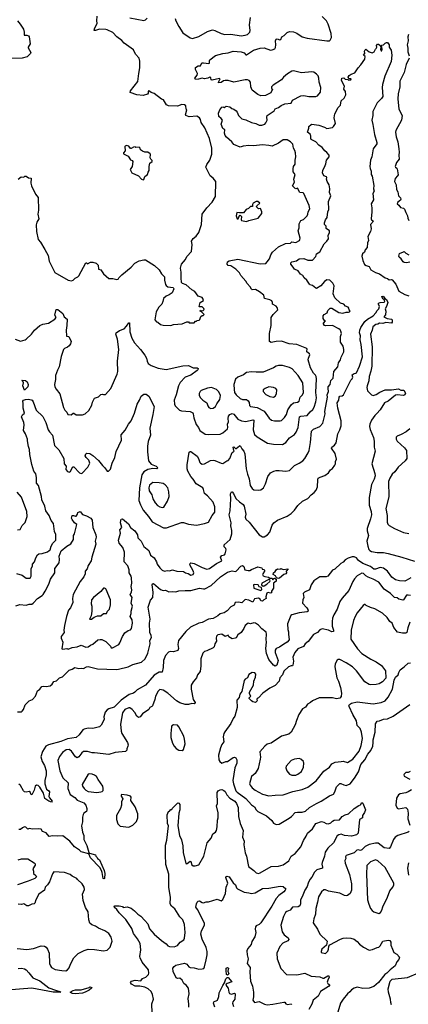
# Model space of a CAD drawing. Extents: x 1839239 to 1929705, y 762242 to 910352.
# Tile 179 of 256: x 1907464 to 1912347, y 801952 to 814329. Entities that reach past the tile are written whole.
import ezdxf

# ---------------------------------------------------------------- set-up
doc = ezdxf.new("R2010")
doc.units = 0

msp = doc.modelspace()

# ---------------------------------------------------------------- linework, layer by layer
at = {"layer": '0CON10XD'}
for points in [[(1907435, 814313), (1907469, 814275), (1907510, 814210), (1907521, 814171), (1907520, 814135), (1907555, 814136), (1907576, 814126), (1907582, 814115), (1907594, 814025), (1907571, 813985), (1907571, 813975), (1907602, 813915), (1907598, 813905), (1907556, 813864), (1907495, 813844), (1907365, 813843)], [(1907445, 812324), (1907484, 812356), (1907515, 812350), (1907528, 812362), (1907545, 812362), (1907575, 812342), (1907608, 812338), (1907604, 812275), (1907611, 812241), (1907664, 812135), (1907694, 812094), (1907702, 811935), (1907692, 811885), (1907703, 811825), (1907680, 811785), (1907669, 811751), (1907674, 811665), (1907697, 811567), (1907725, 811534), (1907781, 811439), (1907821, 811365), (1907836, 811295), (1907905, 811150), (1908075, 811057), (1908114, 811046), (1908137, 811053), (1908161, 811079), (1908195, 811096), (1908205, 811108), (1908295, 811272), (1908305, 811272), (1908315, 811262), (1908355, 811282), (1908385, 811283), (1908425, 811270), (1908450, 811245), (1908454, 811195), (1908484, 811184), (1908515, 811133), (1908584, 811074), (1908635, 811078), (1908685, 811062), (1908703, 811067), (1908708, 811085), (1908746, 811124), (1908865, 811218), (1908911, 811269), (1908965, 811296), (1909025, 811311), (1909045, 811309), (1909158, 811238), (1909218, 811185), (1909245, 811135), (1909284, 811095), (1909282, 811055), (1909295, 811002), (1909305, 810988), (1909325, 810973), (1909392, 810962), (1909402, 810945), (1909380, 810895), (1909341, 810869), (1909304, 810856), (1909272, 810825), (1909263, 810785), (1909248, 810755), (1909211, 810715), (1909180, 810655), (1909160, 810555), (1909181, 810531), (1909200, 810525), (1909235, 810498), (1909265, 810490), (1909363, 810487), (1909395, 810497), (1909505, 810507), (1909565, 810530), (1909585, 810530), (1909595, 810520), (1909655, 810520), (1909675, 810540), (1909685, 810540), (1909695, 810550), (1909718, 810552), (1909728, 810562), (1909742, 810598), (1909755, 810610), (1909768, 810612), (1909780, 810625), (1909748, 810658), (1909730, 810665), (1909735, 810680), (1909745, 810670), (1909768, 810672), (1909780, 810685), (1909778, 810698), (1909755, 810720), (1909725, 810720), (1909720, 810725), (1909730, 810775), (1909772, 810798), (1909766, 810826), (1909755, 810838), (1909708, 810855), (1909665, 810912), (1909625, 810932), (1909555, 810998), (1909510, 811015), (1909497, 811027), (1909494, 811085), (1909493, 811155), (1909483, 811205), (1909499, 811255), (1909546, 811315), (1909565, 811352), (1909624, 811416), (1909632, 811505), (1909623, 811547), (1909645, 811578), (1909682, 811608), (1909716, 811655), (1909747, 811753), (1909756, 811885), (1909816, 811965), (1909884, 812035), (1909924, 812105), (1909928, 812295), (1909895, 812336), (1909856, 812366), (1909804, 812475), (1909815, 812508), (1909854, 812565), (1909880, 812640), (1909878, 812715), (1909847, 812837), (1909789, 812969), (1909745, 813036), (1909736, 813076), (1909724, 813095), (1909690, 813115), (1909595, 813110), (1909552, 813125), (1909548, 813135), (1909563, 813195), (1909557, 813205), (1909551, 813245), (1909535, 813260), (1909502, 813265), (1909445, 813241), (1909335, 813245), (1909310, 813260), (1909270, 813320), (1909245, 813329), (1909155, 813401), (1909114, 813414), (1909085, 813436), (1909078, 813432), (1909078, 813405), (1909068, 813395), (1909015, 813378), (1908935, 813386), (1908850, 813415), (1908858, 813435), (1908947, 813553), (1908959, 813655), (1908974, 813725), (1908975, 813810), (1908965, 813846), (1908918, 813898), (1908892, 813952), (1908775, 814035), (1908747, 814067), (1908683, 814113), (1908635, 814169), (1908565, 814204), (1908547, 814207), (1908465, 814211), (1908415, 814194), (1908400, 814195), (1908404, 814215), (1908439, 814285), (1908434, 814316), (1908437, 814375)], [(1908846, 814354), (1909025, 814319), (1909045, 814327), (1909065, 814350)], [(1909418, 814345), (1909424, 814315), (1909462, 814242), (1909515, 814166), (1909605, 814100), (1909635, 814094), (1909715, 814117), (1909825, 814182), (1909885, 814200), (1909917, 814195), (1909995, 814155), (1910042, 814142), (1910115, 814146), (1910245, 814128), (1910298, 814135), (1910325, 814144), (1910342, 814158), (1910356, 814174), (1910361, 814195), (1910350, 814265), (1910362, 814355)], [(1910831, 813649), (1910779, 813605), (1910755, 813574), (1910650, 813505), (1910630, 813485), (1910630, 813465), (1910640, 813455), (1910619, 813411), (1910554, 813376), (1910495, 813373), (1910455, 813389), (1910385, 813445), (1910367, 813485), (1910364, 813545), (1910349, 813565), (1910325, 813574), (1910295, 813575), (1910155, 813546), (1910083, 813563), (1910044, 813566), (1910025, 813561), (1909995, 813540), (1909964, 813534), (1909962, 813545), (1909982, 813585), (1909975, 813592), (1909881, 813571), (1909871, 813575), (1909865, 813600), (1909855, 813608), (1909830, 813595), (1909785, 813587), (1909755, 813596), (1909712, 813582), (1909675, 813579), (1909664, 813595), (1909695, 813630), (1909697, 813655), (1909674, 813704), (1909672, 813728), (1909705, 813750), (1909735, 813748), (1909752, 813788), (1909772, 813788), (1909842, 813778), (1909850, 813785), (1909848, 813815), (1909852, 813825), (1909925, 813880), (1910015, 813904), (1910085, 813912), (1910145, 813932), (1910247, 813927), (1910284, 813914), (1910305, 813888), (1910315, 813888), (1910401, 813948), (1910485, 813972), (1910536, 813976), (1910615, 813946), (1910635, 813949), (1910668, 813965), (1910680, 813980), (1910684, 814015), (1910680, 814065), (1910686, 814084), (1910698, 814088), (1910732, 814078), (1910745, 814082), (1910757, 814113), (1910789, 814131), (1910825, 814170), (1910855, 814181), (1910905, 814176), (1910945, 814159), (1911013, 814115), (1911075, 814096), (1911325, 814062), (1911355, 814063), (1911365, 814070), (1911382, 814105), (1911377, 814155), (1911338, 814275), (1911317, 814315), (1911265, 814371)], [(1912350, 814145), (1912339, 814115), (1912346, 814065), (1912334, 814015), (1912343, 813973), (1912343, 813925), (1912359, 813875)], [(1910106, 808814), (1910135, 808887), (1910160, 808905), (1910153, 808913), (1910148, 808955), (1910155, 808960), (1910175, 808940), (1910185, 808938), (1910225, 808974), (1910236, 808976), (1910255, 808935), (1910281, 808905), (1910293, 808873), (1910310, 808685), (1910326, 808615), (1910347, 808557), (1910360, 808475), (1910386, 808435), (1910405, 808420), (1910465, 808414), (1910495, 808420), (1910528, 808445), (1910551, 808495), (1910581, 808589), (1910615, 808631), (1910656, 808654), (1910685, 808661), (1910725, 808663), (1910808, 808652), (1910855, 808663), (1910915, 808726), (1910975, 808755), (1911021, 808785), (1911047, 808815), (1911089, 808885), (1911100, 808915), (1911120, 809015), (1911130, 809155), (1911155, 809182), (1911235, 809215), (1911274, 809256), (1911301, 809375), (1911300, 809405), (1911330, 809585), (1911329, 809615), (1911346, 809655), (1911340, 809695), (1911342, 809715), (1911365, 809745), (1911375, 809795), (1911401, 809825), (1911413, 809905), (1911461, 809965), (1911469, 810015), (1911497, 810055), (1911503, 810087), (1911536, 810155), (1911537, 810185), (1911528, 810225), (1911496, 810275), (1911496, 810345), (1911506, 810386), (1911499, 810415), (1911489, 810429), (1911475, 810443), (1911395, 810484), (1911305, 810480), (1911294, 810484), (1911282, 810505), (1911283, 810515), (1911308, 810545), (1911295, 810550), (1911278, 810575), (1911279, 810605), (1911291, 810625), (1911328, 810645), (1911337, 810675), (1911365, 810703), (1911384, 810704), (1911475, 810647), (1911525, 810642), (1911565, 810654), (1911595, 810651), (1911610, 810655), (1911616, 810664), (1911602, 810682), (1911600, 810705), (1911590, 810715), (1911558, 810728), (1911535, 810753), (1911494, 810764), (1911424, 810834), (1911404, 810884), (1911416, 810985), (1911399, 811019), (1911360, 811055), (1911325, 811059), (1911295, 811038), (1911246, 810984), (1911195, 810952), (1911185, 810954), (1911145, 810989), (1911115, 810996), (1911105, 811004), (1911073, 811055), (1911037, 811085), (1911022, 811112), (1910991, 811131), (1910961, 811171), (1910919, 811195), (1910902, 811218), (1910870, 811255), (1910872, 811275), (1910885, 811286), (1910940, 811300), (1910975, 811324), (1911035, 811326), (1911085, 811305), (1911145, 811305), (1911186, 811354), (1911195, 811385), (1911237, 811413), (1911290, 811510), (1911325, 811545), (1911344, 811575), (1911342, 811615), (1911356, 811655), (1911356, 811675), (1911316, 811705), (1911313, 811735), (1911295, 811755), (1911292, 811775), (1911306, 811815), (1911326, 811844), (1911334, 811915), (1911348, 811945), (1911343, 812045), (1911372, 812115), (1911357, 812155), (1911363, 812203), (1911354, 812255), (1911327, 812295), (1911319, 812325), (1911323, 812345), (1911318, 812355), (1911286, 812366), (1911269, 812405), (1911274, 812435), (1911304, 812495), (1911309, 812519), (1911318, 812562), (1911351, 812605), (1911351, 812625), (1911325, 812661), (1911300, 812680), (1911265, 812724), (1911221, 812751), (1911184, 812794), (1911126, 812825), (1911121, 812835), (1911124, 812865), (1911116, 812886), (1911082, 812915), (1911098, 812965), (1911098, 812985), (1911125, 813013), (1911135, 813016), (1911223, 813003), (1911295, 812977), (1911325, 812960), (1911395, 812974), (1911408, 812985), (1911431, 813025), (1911415, 813095), (1911423, 813147), (1911466, 813225), (1911493, 813255), (1911505, 813311), (1911539, 813341), (1911561, 813385), (1911558, 813425), (1911538, 813455), (1911546, 813495), (1911508, 813565), (1911510, 813595), (1911535, 813600), (1911555, 813583), (1911588, 813578), (1911595, 813570), (1911625, 813572), (1911630, 813585), (1911598, 813588), (1911592, 813605), (1911602, 813628), (1911630, 813645), (1911677, 813663), (1911715, 813726), (1911749, 813761), (1911801, 813835), (1911806, 813866), (1911782, 813885), (1911800, 813905), (1911798, 813935), (1911805, 813952), (1911815, 813958), (1911856, 813926), (1911893, 813913), (1911916, 813925), (1911933, 813957), (1911944, 813966), (1911950, 813985), (1911948, 814005), (1911958, 814022), (1911972, 814022), (1911988, 814008), (1912000, 813985), (1911998, 813955), (1912005, 813940), (1912015, 813940), (1912020, 813955), (1912012, 814008), (1912035, 814012), (1912055, 814033), (1912075, 814042), (1912085, 814042), (1912107, 814015), (1912108, 813985), (1912130, 813945), (1912141, 813885), (1912132, 813805), (1912052, 813618), (1912022, 813515), (1912019, 813475), (1912026, 813364), (1912012, 813338), (1911956, 813285), (1911901, 813175), (1911900, 813125), (1911889, 813065), (1911902, 813012), (1911921, 812885), (1911952, 812785), (1911950, 812770), (1911904, 812707), (1911887, 812605), (1911870, 812565), (1911865, 812485), (1911868, 812458), (1911882, 812425), (1911881, 812385), (1911891, 812361), (1911915, 812245), (1911910, 812205), (1911916, 812175), (1911900, 812145), (1911910, 812065), (1911880, 812015), (1911889, 811965), (1911890, 811915), (1911879, 811825), (1911884, 811814), (1911909, 811795), (1911872, 811755), (1911881, 811699), (1911872, 811665), (1911840, 811605), (1911846, 811555), (1911835, 811525), (1911828, 811465), (1911805, 811437), (1911795, 811408), (1911772, 811385), (1911764, 811355), (1911774, 811304), (1911795, 811253), (1911818, 811238), (1911856, 811226), (1911878, 811185), (1911935, 811150), (1911985, 811135), (1912055, 811083), (1912086, 811076), (1912105, 811059), (1912135, 811064), (1912145, 811060), (1912190, 811005), (1912228, 810918), (1912304, 810875), (1912355, 810860)], [(1912359, 813845), (1912318, 813765), (1912294, 813667), (1912239, 813555), (1912241, 813485), (1912221, 813399), (1912215, 813335), (1912226, 813205), (1912271, 813125), (1912260, 813065), (1912190, 812935), (1912186, 812915), (1912195, 812858), (1912217, 812795), (1912226, 812704), (1912233, 812665), (1912229, 812625), (1912233, 812577), (1912197, 812533), (1912181, 812485), (1912185, 812474), (1912204, 812464), (1912209, 812455), (1912219, 812381), (1912212, 812365), (1912180, 812335), (1912174, 812294), (1912193, 812255), (1912199, 812195), (1912216, 812165), (1912225, 812117), (1912249, 812089), (1912252, 812075), (1912248, 812062), (1912214, 812035), (1912206, 812015), (1912229, 811999), (1912250, 811970), (1912285, 811961), (1912299, 811949), (1912314, 811905), (1912338, 811865), (1912341, 811835), (1912354, 811805)], [(1907405, 810313), (1907475, 810289), (1907532, 810305), (1907545, 810314), (1907614, 810376), (1907652, 810425), (1907716, 810484), (1907755, 810503), (1907825, 810516), (1907904, 810565), (1907921, 810585), (1907904, 810616), (1907921, 810685), (1907945, 810688), (1908007, 810635), (1908024, 810595), (1908060, 810565), (1908058, 810485), (1908047, 810425), (1908052, 810352), (1908080, 810345), (1908110, 810285), (1908104, 810256), (1908085, 810230), (1908065, 810214), (1908025, 810197), (1908015, 810182), (1907987, 810095), (1907959, 809965), (1907938, 809925), (1907914, 809855), (1907914, 809806), (1907901, 809745), (1907906, 809715), (1907921, 809685), (1907968, 809625), (1908016, 809455), (1908032, 809422), (1908058, 809395), (1908070, 809365), (1908109, 809361), (1908135, 809382), (1908145, 809382), (1908175, 809362), (1908255, 809364), (1908288, 809375), (1908333, 809415), (1908371, 809485), (1908378, 809522), (1908405, 809572), (1908455, 809588), (1908485, 809618), (1908505, 809622), (1908517, 809617), (1908541, 809619), (1908610, 809695), (1908689, 809875), (1908695, 809905), (1908692, 810035), (1908711, 810185), (1908694, 810315), (1908671, 810375), (1908677, 810393), (1908716, 810424), (1908775, 810443), (1908806, 810475), (1908835, 810518), (1908845, 810520), (1908847, 810405), (1908875, 810326), (1908905, 810269), (1908983, 810183), (1909036, 810114), (1909059, 810075), (1909064, 810035), (1909079, 810009), (1909115, 809981), (1909205, 809947), (1909305, 809933), (1909515, 809978), (1909585, 809981), (1909645, 809953), (1909692, 809952), (1909707, 809945), (1909704, 809926), (1909695, 809918), (1909615, 809861), (1909545, 809837), (1909481, 809769), (1909458, 809725), (1909432, 809615), (1909405, 809545), (1909409, 809495), (1909416, 809476), (1909472, 809422), (1909495, 809414), (1909605, 809405), (1909638, 809388), (1909645, 809375), (1909651, 809325), (1909681, 809241), (1909710, 809205), (1909729, 809165), (1909795, 809119), (1909835, 809114), (1909985, 809121), (1910016, 809135), (1910075, 809187), (1910081, 809205), (1910077, 809243), (1910088, 809275), (1910082, 809315), (1910086, 809345), (1910105, 809368), (1910135, 809379), (1910155, 809369), (1910205, 809307), (1910249, 809288), (1910305, 809278), (1910395, 809298), (1910406, 809296), (1910396, 809175), (1910414, 809115), (1910447, 809087), (1910577, 809007), (1910655, 808992), (1910765, 808988), (1910807, 809013), (1910856, 809074), (1910916, 809114), (1910937, 809143), (1910963, 809205), (1910978, 809335), (1910995, 809346), (1911077, 809353), (1911115, 809401), (1911149, 809431), (1911163, 809457), (1911185, 809525), (1911192, 809575), (1911184, 809645), (1911195, 809815), (1911190, 809845), (1911182, 809862), (1911155, 809885), (1911119, 809955), (1911090, 810055), (1911091, 810075), (1911110, 810115), (1911105, 810128), (1911073, 810155), (1911070, 810165), (1911077, 810185), (1911070, 810195), (1910945, 810246), (1910848, 810255), (1910755, 810288), (1910685, 810286), (1910625, 810271), (1910602, 810285), (1910602, 810318), (1910604, 810385), (1910624, 810485), (1910624, 810586), (1910650, 810625), (1910706, 810684), (1910701, 810711), (1910685, 810728), (1910640, 810755), (1910642, 810775), (1910632, 810795), (1910607, 810807), (1910540, 810825), (1910533, 810865), (1910477, 810907), (1910425, 810937), (1910385, 810934), (1910375, 810941), (1910361, 810971), (1910323, 811013), (1910305, 811044), (1910243, 811113), (1910225, 811146), (1910181, 811195), (1910115, 811237), (1910085, 811238), (1910072, 811255), (1910076, 811284), (1910095, 811296), (1910205, 811318), (1910485, 811260), (1910555, 811266), (1910575, 811285), (1910603, 811325), (1910621, 811375), (1910642, 811408), (1910715, 811474), (1910805, 811516), (1910865, 811522), (1910885, 811539), (1910935, 811530), (1910979, 811555), (1910986, 811565), (1910987, 811585), (1910963, 811675), (1910976, 811715), (1910976, 811765), (1910995, 811804), (1911031, 811819), (1911075, 811862), (1911086, 811885), (1911089, 811915), (1911108, 811952), (1911101, 811995), (1911035, 812145), (1911025, 812152), (1910985, 812159), (1910955, 812210), (1910935, 812203), (1910925, 812207), (1910892, 812242), (1910919, 812285), (1910910, 812325), (1910924, 812385), (1910899, 812415), (1910899, 812455), (1910904, 812485), (1910926, 812515), (1910927, 812563), (1910933, 812605), (1910929, 812655), (1910923, 812685), (1910904, 812715), (1910895, 812763), (1910868, 812795), (1910825, 812818), (1910775, 812821), (1910715, 812777), (1910635, 812739), (1910595, 812750), (1910515, 812756), (1910402, 812742), (1910345, 812747), (1910271, 812739), (1910235, 812729), (1910155, 812762), (1910130, 812795), (1910061, 812851), (1910044, 812875), (1910036, 812905), (1910041, 812945), (1910015, 812960), (1909997, 813015), (1910011, 813065), (1909995, 813088), (1909965, 813113), (1909963, 813155), (1909980, 813195), (1910005, 813230), (1910015, 813233), (1910035, 813224), (1910057, 813243), (1910106, 813236), (1910128, 813215), (1910155, 813206), (1910185, 813182), (1910198, 813168), (1910214, 813123), (1910255, 813084), (1910305, 813070), (1910378, 813035), (1910433, 813023), (1910475, 813004), (1910505, 813002), (1910543, 813017), (1910558, 813032), (1910572, 813065), (1910568, 813105), (1910574, 813126), (1910660, 813185), (1910675, 813208), (1910718, 813225), (1910750, 813250), (1910795, 813272), (1910875, 813280), (1910893, 813317), (1910995, 813373), (1911033, 813377), (1911095, 813363), (1911185, 813364), (1911208, 813372), (1911242, 813418), (1911249, 813475), (1911227, 813545), (1911223, 813595), (1911214, 813624), (1911195, 813643), (1911158, 813668), (1911136, 813676), (1911005, 813660), (1910905, 813685), (1910885, 813683), (1910831, 813649)], [(1909015, 812318), (1909025, 812322), (1909035, 812360), (1909070, 812385), (1909078, 812412), (1909092, 812435), (1909092, 812485), (1909100, 812525), (1909130, 812545), (1909128, 812558), (1909110, 812575), (1909103, 812593), (1909108, 812635), (1909102, 812645), (1909075, 812664), (1909035, 812666), (1909005, 812678), (1908980, 812695), (1908978, 812715), (1908965, 812728), (1908925, 812722), (1908915, 812730), (1908895, 812728), (1908865, 812710), (1908855, 812710), (1908835, 812740), (1908805, 812747), (1908789, 812741), (1908783, 812735), (1908788, 812682), (1908768, 812655), (1908768, 812645), (1908828, 812615), (1908857, 812567), (1908878, 812558), (1908886, 812546), (1908876, 812485), (1908850, 812445), (1908872, 812405), (1908958, 812368), (1908994, 812324), (1909015, 812318)], [(1910315, 811791), (1910345, 811807), (1910460, 811835), (1910507, 811893), (1910508, 811915), (1910488, 811958), (1910465, 811950), (1910440, 811975), (1910442, 811988), (1910480, 812025), (1910455, 812043), (1910435, 812046), (1910398, 812025), (1910388, 812005), (1910388, 811982), (1910365, 811980), (1910340, 811955), (1910310, 811945), (1910275, 811903), (1910225, 811900), (1910193, 811907), (1910184, 811865), (1910195, 811828), (1910210, 811825), (1910224, 811866), (1910235, 811872), (1910250, 811855), (1910248, 811815), (1910252, 811805), (1910315, 811791)], [(1912365, 811282), (1912325, 811272), (1912295, 811277), (1912281, 811285), (1912257, 811325), (1912234, 811345), (1912229, 811355), (1912238, 811392), (1912288, 811412), (1912297, 811417), (1912317, 811395), (1912355, 811373)], [(1908186, 806444), (1908235, 806468), (1908295, 806440), (1908325, 806444), (1908355, 806468), (1908385, 806481), (1908445, 806533), (1908475, 806539), (1908495, 806536), (1908545, 806514), (1908606, 806456), (1908613, 806435), (1908630, 806435), (1908710, 806475), (1908724, 806496), (1908754, 806576), (1908785, 806622), (1908825, 806652), (1908855, 806661), (1908868, 806675), (1908882, 806745), (1908876, 806786), (1908850, 806825), (1908866, 806865), (1908866, 806895), (1908881, 806955), (1908866, 806995), (1908877, 807067), (1908853, 807105), (1908869, 807135), (1908873, 807163), (1908863, 807205), (1908874, 807245), (1908869, 807315), (1908864, 807335), (1908839, 807375), (1908838, 807415), (1908824, 807465), (1908776, 807516), (1908779, 807635), (1908758, 807695), (1908715, 807751), (1908707, 807785), (1908730, 807875), (1908723, 807917), (1908746, 807945), (1908732, 808005), (1908733, 808035), (1908739, 808051), (1908755, 808056), (1908833, 807993), (1908857, 807947), (1908910, 807905), (1908945, 807855), (1908950, 807815), (1908992, 807772), (1909024, 807705), (1909085, 807655), (1909108, 807598), (1909152, 807565), (1909181, 807515), (1909191, 807485), (1909225, 807438), (1909255, 807410), (1909285, 807399), (1909316, 807406), (1909348, 807402), (1909385, 807412), (1909438, 807398), (1909522, 807392), (1909536, 807386), (1909548, 807375), (1909579, 807369), (1909615, 807348), (1909644, 807356), (1909651, 807375), (1909645, 807402), (1909603, 807475), (1909604, 807495), (1909615, 807502), (1909656, 807494), (1909755, 807441), (1909815, 807421), (1909849, 807431), (1909936, 807494), (1910003, 807525), (1909986, 807575), (1910003, 807595), (1910038, 807602), (1910047, 807615), (1910059, 807665), (1910055, 807680), (1910035, 807703), (1910035, 807730), (1910109, 807795), (1910130, 807865), (1910129, 807909), (1910117, 807967), (1910121, 808005), (1910097, 808105), (1910108, 808155), (1910115, 808305), (1910111, 808369), (1910125, 808393), (1910135, 808393), (1910150, 808375), (1910181, 808311), (1910227, 808267), (1910273, 808235), (1910286, 808215), (1910306, 808115), (1910299, 808075), (1910305, 808051), (1910349, 808015), (1910474, 807854), (1910515, 807827), (1910535, 807828), (1910578, 807855), (1910605, 807888), (1910636, 807974), (1910656, 808004), (1910705, 808038), (1910825, 808088), (1910875, 808123), (1910915, 808165), (1910958, 808222), (1911019, 808275), (1911085, 808310), (1911125, 808355), (1911165, 808384), (1911189, 808415), (1911207, 808455), (1911210, 808545), (1911216, 808564), (1911240, 808580), (1911300, 808600), (1911346, 808635), (1911368, 808672), (1911395, 808688), (1911425, 808728), (1911434, 808745), (1911434, 808775), (1911446, 808805), (1911426, 808875), (1911381, 808945), (1911385, 808955), (1911419, 808981), (1911441, 809009), (1911463, 809125), (1911488, 809175), (1911502, 809225), (1911503, 809285), (1911463, 809445), (1911455, 809515), (1911476, 809545), (1911479, 809585), (1911487, 809595), (1911515, 809602), (1911532, 809615), (1911624, 809796), (1911642, 809815), (1911648, 809835), (1911641, 809865), (1911665, 809882), (1911688, 809885), (1911698, 809892), (1911735, 809974), (1911770, 810090), (1911755, 810245), (1911740, 810305), (1911745, 810355), (1911735, 810395), (1911738, 810425), (1911751, 810459), (1911799, 810535), (1911835, 810566), (1911904, 810606), (1911940, 810645), (1911955, 810674), (1911978, 810695), (1911984, 810725), (1911971, 810755), (1911973, 810767), (1911995, 810776), (1912045, 810778), (1912052, 810785), (1912045, 810810), (1912025, 810822), (1912015, 810848), (1912025, 810853), (1912041, 810845), (1912053, 810823), (1912075, 810810), (1912089, 810775), (1912074, 810725), (1912058, 810695), (1912063, 810665), (1912062, 810618), (1912040, 810595), (1912080, 810575), (1912135, 810566), (1912145, 810555), (1912145, 810527), (1912135, 810515), (1912065, 810521), (1912025, 810510), (1911985, 810516), (1911965, 810504), (1911941, 810499), (1911901, 810469), (1911892, 810425), (1911872, 810375), (1911891, 810215), (1911889, 809975), (1911877, 809913), (1911855, 809842), (1911851, 809789), (1911828, 809725), (1911826, 809705), (1911835, 809665), (1911885, 809612), (1911905, 809606), (1911945, 809617), (1911991, 809649), (1912055, 809678), (1912135, 809676), (1912225, 809689), (1912255, 809673), (1912292, 809672), (1912310, 809635), (1912302, 809615), (1912285, 809607), (1912205, 809614), (1912185, 809608), (1912092, 809535), (1912049, 809511), (1911995, 809426), (1911953, 809377), (1911925, 809352), (1911885, 809295), (1911865, 809245), (1911861, 809215), (1911867, 809177), (1911908, 809078), (1911917, 809033), (1911918, 808955), (1911929, 808905), (1911887, 808745), (1911926, 808626), (1911929, 808595), (1911918, 808552), (1911883, 808485), (1911855, 808325), (1911854, 808225), (1911879, 808145), (1911885, 808105), (1911873, 808055), (1911830, 807935), (1911831, 807905), (1911847, 807845), (1911826, 807775), (1911840, 807710), (1911850, 807670), (1911862, 807655), (1911885, 807643), (1911955, 807630), (1912035, 807630), (1912095, 807617), (1912264, 807574), (1912425, 807523)], [(1910735, 809286), (1910755, 809292), (1910792, 809328), (1910815, 809365), (1910835, 809425), (1910873, 809487), (1910905, 809512), (1910955, 809522), (1910976, 809534), (1910989, 809585), (1911016, 809615), (1911030, 809645), (1911021, 809765), (1910965, 809858), (1910889, 809939), (1910855, 809956), (1910765, 809982), (1910715, 809982), (1910685, 809976), (1910655, 809954), (1910525, 809899), (1910437, 809897), (1910377, 809903), (1910315, 809894), (1910275, 809866), (1910203, 809837), (1910175, 809810), (1910155, 809745), (1910158, 809682), (1910163, 809643), (1910184, 809615), (1910235, 809567), (1910265, 809557), (1910315, 809554), (1910335, 809540), (1910346, 809516), (1910351, 809481), (1910365, 809466), (1910446, 809456), (1910535, 809410), (1910599, 809319), (1910626, 809296), (1910666, 809286), (1910735, 809286)], [(1907525, 809672), (1907502, 809725), (1907512, 809765), (1907509, 809779), (1907490, 809795), (1907495, 809800), (1907536, 809795), (1907559, 809775), (1907571, 809745), (1907567, 809715), (1907525, 809672)], [(1907425, 807368), (1907494, 807345), (1907545, 807307), (1907595, 807309), (1907608, 807335), (1907610, 807425), (1907626, 807465), (1907626, 807485), (1907649, 807515), (1907666, 807565), (1907687, 807603), (1907705, 807616), (1907745, 807618), (1907815, 807642), (1907836, 807655), (1907846, 807665), (1907860, 807710), (1907882, 807748), (1907917, 807785), (1907918, 807858), (1907900, 807895), (1907889, 807995), (1907859, 808035), (1907835, 808097), (1907794, 808154), (1907781, 808215), (1907744, 808295), (1907739, 808335), (1907700, 808475), (1907674, 808505), (1907677, 808575), (1907665, 808619), (1907643, 808653), (1907617, 808737), (1907590, 808865), (1907587, 808927), (1907573, 808965), (1907562, 809035), (1907564, 809055), (1907538, 809125), (1907511, 809165), (1907520, 809235), (1907518, 809265), (1907488, 809335), (1907499, 809361), (1907526, 809385), (1907506, 809444), (1907509, 809505), (1907504, 809535), (1907511, 809545), (1907535, 809554), (1907575, 809558), (1907608, 809552), (1907620, 809545), (1907632, 809525), (1907672, 809422), (1907755, 809341), (1907793, 809265), (1907822, 809172), (1907837, 809147), (1907877, 809107), (1907903, 808975), (1907955, 808924), (1908020, 808815), (1908024, 808745), (1908049, 808715), (1908044, 808675), (1908065, 808648), (1908085, 808641), (1908102, 808648), (1908126, 808704), (1908135, 808710), (1908145, 808708), (1908215, 808634), (1908235, 808624), (1908250, 808630), (1908322, 808705), (1908344, 808755), (1908332, 808792), (1908298, 808825), (1908288, 808845), (1908295, 808870), (1908308, 808882), (1908345, 808877), (1908385, 808853), (1908455, 808787), (1908506, 808726), (1908535, 808697), (1908564, 808654), (1908578, 808655), (1908605, 808680), (1908627, 808755), (1908660, 808825), (1908678, 808902), (1908744, 809045), (1908741, 809109), (1908791, 809169), (1908830, 809245), (1908865, 809288), (1908908, 809385), (1908942, 809498), (1908971, 809545), (1908992, 809595), (1909025, 809620), (1909055, 809621), (1909087, 809597), (1909152, 809465), (1909137, 809365), (1909099, 809195), (1909106, 809105), (1909079, 809025), (1909071, 808969), (1909069, 808895), (1909081, 808785), (1909115, 808741), (1909178, 808715), (1909200, 808695), (1909186, 808684), (1909135, 808686), (1909075, 808675), (1909024, 808645), (1909000, 808610), (1908969, 808445), (1908963, 808285), (1908980, 808230), (1909016, 808165), (1909083, 808085), (1909128, 808018), (1909270, 807940), (1909310, 807940), (1909495, 808009), (1909523, 808007), (1909585, 807986), (1909685, 807976), (1909785, 807996), (1909838, 808015), (1909881, 808095), (1909915, 808140), (1909918, 808205), (1909897, 808265), (1909825, 808344), (1909786, 808375), (1909775, 808425), (1909765, 808444), (1909682, 808495), (1909645, 808555), (1909613, 808585), (1909577, 808655), (1909568, 808685), (1909570, 808735), (1909595, 808892), (1909605, 808903), (1909615, 808903), (1909692, 808842), (1909711, 808815), (1909727, 808765), (1909735, 808754), (1909755, 808744), (1909785, 808747), (1909863, 808787), (1909895, 808791), (1909918, 808788), (1909995, 808754), (1910015, 808752), (1910065, 808784), (1910085, 808789), (1910106, 808814)], [(1909865, 809442), (1909895, 809444), (1909924, 809465), (1909940, 809500), (1909979, 809555), (1909986, 809605), (1909965, 809652), (1909935, 809681), (1909875, 809704), (1909822, 809698), (1909745, 809666), (1909731, 809655), (1909718, 809632), (1909720, 809605), (1909734, 809575), (1909764, 809545), (1909814, 809514), (1909826, 809475), (1909840, 809455), (1909865, 809442)], [(1910655, 809584), (1910674, 809596), (1910690, 809625), (1910693, 809675), (1910684, 809694), (1910655, 809706), (1910596, 809714), (1910548, 809695), (1910522, 809675), (1910523, 809655), (1910555, 809619), (1910605, 809592), (1910655, 809584)], [(1912365, 809187), (1912322, 809148), (1912256, 809114), (1912207, 809093), (1912195, 809080), (1912193, 809055), (1912205, 809030), (1912298, 808948), (1912323, 808915), (1912327, 808815), (1912308, 808782), (1912218, 808705), (1912177, 808645), (1912145, 808617), (1912115, 808567), (1912099, 808525), (1912102, 808332), (1912066, 808185), (1912080, 808095), (1912081, 808015), (1912088, 807988), (1912105, 807970), (1912172, 807932), (1912285, 807884), (1912355, 807871)], [(1909255, 808199), (1909275, 808203), (1909323, 808275), (1909344, 808335), (1909340, 808395), (1909326, 808445), (1909293, 808483), (1909265, 808499), (1909215, 808509), (1909135, 808512), (1909095, 808479), (1909085, 808445), (1909092, 808405), (1909123, 808355), (1909137, 808305), (1909166, 808255), (1909195, 808222), (1909225, 808205), (1909255, 808199)], [(1907435, 807916), (1907471, 807919), (1907495, 807969), (1907532, 808008), (1907557, 808085), (1907552, 808148), (1907486, 808326), (1907432, 808392)], [(1907415, 806962), (1907465, 806978), (1907545, 806971), (1907585, 806983), (1907615, 806982), (1907635, 806993), (1907686, 807055), (1907745, 807090), (1907757, 807103), (1907785, 807145), (1907832, 807235), (1907852, 807298), (1907904, 807375), (1907905, 807430), (1907959, 807501), (1907966, 807545), (1907961, 807585), (1907985, 807652), (1908055, 807710), (1908108, 807742), (1908139, 807795), (1908140, 807845), (1908152, 807868), (1908184, 807984), (1908151, 808005), (1908123, 808045), (1908114, 808065), (1908124, 808096), (1908138, 808098), (1908165, 808087), (1908175, 808090), (1908191, 808115), (1908194, 808136), (1908225, 808148), (1908255, 808110), (1908305, 808094), (1908359, 808065), (1908376, 808036), (1908385, 807945), (1908420, 807855), (1908425, 807825), (1908413, 807775), (1908419, 807735), (1908372, 807575), (1908363, 807525), (1908325, 807469), (1908310, 807425), (1908288, 807395), (1908285, 807365), (1908268, 807325), (1908225, 807265), (1908135, 807105), (1908129, 807055), (1908132, 807005), (1908101, 806935), (1908078, 806905), (1908050, 806825), (1908025, 806715), (1908019, 806655), (1908024, 806625), (1907986, 806575), (1907986, 806556), (1908004, 806504), (1907992, 806422), (1908005, 806418), (1908055, 806423), (1908075, 806416), (1908125, 806439), (1908186, 806444)], [(1912380, 807315), (1912322, 807278), (1912305, 807273), (1912235, 807275), (1912185, 807290), (1912140, 807320), (1912085, 807395), (1912036, 807436), (1911995, 807443), (1911935, 807424), (1911913, 807423), (1911872, 807455), (1911774, 807495), (1911720, 807530), (1911695, 807564), (1911665, 807579), (1911643, 807577), (1911591, 807559), (1911555, 807540), (1911528, 807512), (1911499, 807495), (1911425, 807421), (1911395, 807411), (1911335, 807333), (1911315, 807327), (1911234, 807325), (1911159, 807275), (1911126, 807225), (1911107, 807163), (1911043, 807135), (1911026, 807115), (1911034, 807065), (1911020, 807035), (1911016, 806995), (1911074, 806935), (1911086, 806915), (1911087, 806893), (1911075, 806886), (1910975, 806874), (1910885, 806848), (1910872, 806838), (1910829, 806735), (1910835, 806665), (1910843, 806635), (1910840, 806605), (1910848, 806535), (1910825, 806505), (1910781, 806481), (1910728, 806442), (1910687, 806423), (1910675, 806405), (1910676, 806375), (1910711, 806275), (1910695, 806216), (1910675, 806204), (1910654, 806215), (1910595, 806285), (1910565, 806362), (1910557, 806425), (1910564, 806505), (1910559, 806539), (1910565, 806605), (1910561, 806631), (1910505, 806673), (1910465, 806719), (1910425, 806744), (1910404, 806746), (1910365, 806734), (1910335, 806744), (1910297, 806715), (1910279, 806675), (1910245, 806626), (1910204, 806595), (1910185, 806560), (1910170, 806555), (1910135, 806548), (1910092, 806572), (1910082, 806592), (1910045, 806577), (1910005, 806603), (1909954, 806596), (1909935, 806580), (1909931, 806555), (1909936, 806515), (1909915, 806482), (1909907, 806445), (1909897, 806433), (1909816, 806394), (1909785, 806387), (1909765, 806368), (1909741, 806295), (1909742, 806205), (1909733, 806137), (1909699, 806095), (1909686, 806055), (1909643, 806007), (1909618, 805965), (1909619, 805915), (1909642, 805785), (1909668, 805745), (1909666, 805735), (1909655, 805729), (1909625, 805732), (1909585, 805720), (1909545, 805719), (1909475, 805741), (1909435, 805765), (1909325, 805864), (1909265, 805902), (1909225, 805908), (1909205, 805890), (1909172, 805825), (1909164, 805785), (1909134, 805705), (1909125, 805694), (1909098, 805682), (1909085, 805659), (1909005, 805605), (1908976, 805564), (1908955, 805559), (1908936, 805576), (1908911, 805621), (1908877, 805657), (1908848, 805678), (1908835, 805680), (1908785, 805659), (1908755, 805616), (1908730, 805475), (1908738, 805385), (1908746, 805356), (1908818, 805245), (1908826, 805214), (1908824, 805195), (1908809, 805165), (1908810, 805145), (1908795, 805130), (1908665, 805119), (1908585, 805091), (1908405, 805114), (1908375, 805112), (1908315, 805130), (1908265, 805128), (1908245, 805115), (1908205, 805065), (1908185, 805052), (1908165, 805062), (1908115, 805135), (1908085, 805154), (1908048, 805152), (1908002, 805118), (1907965, 805066), (1907944, 805015), (1907967, 804885), (1908005, 804799), (1908074, 804735), (1908068, 804665), (1908098, 804588), (1908155, 804552), (1908188, 804518), (1908269, 804485), (1908295, 804455), (1908309, 804415), (1908309, 804391), (1908304, 804376), (1908270, 804355), (1908261, 804339), (1908254, 804305), (1908254, 804246), (1908241, 804195), (1908253, 804115), (1908268, 804075), (1908270, 804025), (1908307, 803947), (1908331, 803861), (1908341, 803851), (1908415, 803830), (1908420, 803815), (1908438, 803798), (1908440, 803785), (1908468, 803768), (1908526, 803636), (1908532, 803595), (1908530, 803535), (1908525, 803530), (1908512, 803535), (1908501, 803611), (1908493, 803635), (1908470, 803670), (1908354, 803794), (1908332, 803842), (1908237, 803867), (1908215, 803889), (1908151, 803931), (1908092, 804002), (1908005, 804071), (1907934, 804064), (1907875, 804069), (1907835, 804060), (1907795, 804109), (1907750, 804125), (1907733, 804153), (1907705, 804159), (1907625, 804154), (1907585, 804160), (1907565, 804153), (1907539, 804179), (1907525, 804182), (1907498, 804172), (1907475, 804149), (1907455, 804148)], [(1907435, 805630), (1907485, 805630), (1907495, 805637), (1907512, 805658), (1907534, 805715), (1907563, 805747), (1907585, 805765), (1907625, 805782), (1907663, 805825), (1907686, 805893), (1907716, 805914), (1907741, 805949), (1907763, 805953), (1907795, 805946), (1907845, 805957), (1907872, 805978), (1907895, 806011), (1907925, 806017), (1907965, 806054), (1908001, 806069), (1908085, 806153), (1908124, 806166), (1908155, 806187), (1908205, 806174), (1908245, 806179), (1908265, 806174), (1908305, 806196), (1908325, 806200), (1908440, 806170), (1908675, 806161), (1908705, 806166), (1908825, 806195), (1908885, 806223), (1908995, 806251), (1909040, 806295), (1909076, 806365), (1909103, 806485), (1909100, 806525), (1909119, 806565), (1909117, 806587), (1909098, 806625), (1909095, 806745), (1909104, 806795), (1909080, 806945), (1909108, 807032), (1909137, 807065), (1909139, 807135), (1909128, 807225), (1909132, 807238), (1909145, 807241), (1909233, 807165), (1909265, 807156), (1909295, 807158), (1909337, 807137), (1909378, 807142), (1909425, 807139), (1909465, 807149), (1909545, 807155), (1909615, 807156), (1909725, 807183), (1909775, 807173), (1909790, 807175), (1909870, 807215), (1909986, 807324), (1910075, 807383), (1910135, 807401), (1910172, 807392), (1910182, 807395), (1910242, 807458), (1910265, 807467), (1910282, 807455), (1910294, 807414), (1910334, 807404), (1910355, 807406), (1910375, 807420), (1910455, 807452), (1910505, 807440), (1910512, 807422), (1910535, 807418), (1910542, 807405), (1910542, 807395), (1910519, 807365), (1910516, 807355), (1910525, 807339), (1910545, 807329), (1910590, 807320), (1910605, 807308), (1910637, 807307), (1910645, 807290), (1910650, 807300), (1910665, 807307), (1910686, 807296), (1910687, 807273), (1910655, 807246), (1910651, 807235), (1910652, 807185), (1910628, 807145), (1910630, 807125), (1910615, 807120), (1910585, 807130), (1910571, 807119), (1910558, 807075), (1910560, 807055), (1910532, 807038), (1910515, 807018), (1910495, 807022), (1910484, 807044), (1910465, 807057), (1910415, 807048), (1910395, 807008), (1910344, 807034), (1910295, 807041), (1910255, 807000), (1910215, 807008), (1910170, 807005), (1910160, 806970), (1910115, 806947), (1910070, 806900), (1910035, 806873), (1909985, 806861), (1909952, 806835), (1909895, 806804), (1909835, 806792), (1909755, 806750), (1909715, 806742), (1909611, 806695), (1909550, 806640), (1909460, 806525), (1909449, 806475), (1909458, 806425), (1909452, 806398), (1909396, 806384), (1909356, 806386), (1909335, 806380), (1909296, 806335), (1909272, 806275), (1909266, 806185), (1909255, 806128), (1909215, 806126), (1909155, 806090), (1909045, 805965), (1908942, 805905), (1908910, 805875), (1908895, 805864), (1908838, 805845), (1908737, 805775), (1908651, 805689), (1908582, 805668), (1908563, 805655), (1908536, 805624), (1908521, 805565), (1908525, 805535), (1908514, 805506), (1908487, 805463), (1908465, 805441), (1908385, 805418), (1908325, 805424), (1908275, 805411), (1908258, 805402), (1908210, 805340), (1908175, 805305), (1908065, 805289), (1907980, 805255), (1907825, 805215), (1907793, 805197), (1907752, 805128), (1907731, 805065), (1907746, 805005), (1907776, 804955), (1907795, 804885), (1907796, 804835), (1907779, 804765), (1907779, 804725), (1907801, 804655), (1907831, 804635), (1907837, 804625), (1907832, 804565), (1907838, 804548), (1907870, 804505), (1907865, 804494), (1907830, 804505), (1907780, 804540), (1907762, 804605), (1907715, 804683), (1907695, 804704), (1907675, 804708), (1907660, 804695), (1907645, 804644), (1907615, 804587), (1907605, 804592), (1907598, 804615), (1907585, 804628), (1907545, 804618), (1907525, 804623), (1907510, 804635), (1907473, 804703), (1907455, 804721)], [(1910715, 807304), (1910692, 807312), (1910678, 807338), (1910650, 807355), (1910654, 807376), (1910676, 807394), (1910687, 807415), (1910705, 807427), (1910735, 807422), (1910745, 807430), (1910775, 807417), (1910838, 807428), (1910813, 807395), (1910816, 807375), (1910810, 807365), (1910784, 807356), (1910730, 807310), (1910715, 807304)], [(1912375, 807090), (1912345, 807097), (1912325, 807094), (1912285, 807036), (1912277, 807033), (1912226, 807046), (1912205, 807062), (1912175, 807068), (1912125, 807117), (1912045, 807170), (1911975, 807257), (1911905, 807295), (1911842, 807322), (1911815, 807340), (1911785, 807366), (1911765, 807370), (1911703, 807337), (1911670, 807300), (1911648, 807265), (1911601, 807155), (1911515, 807059), (1911485, 807016), (1911451, 806919), (1911410, 806850), (1911395, 806805), (1911390, 806765), (1911392, 806705), (1911409, 806655), (1911405, 806638), (1911385, 806635), (1911346, 806656), (1911265, 806673), (1911235, 806660), (1911205, 806627), (1911155, 806599), (1911088, 806512), (1911053, 806485), (1911029, 806451), (1910959, 806421), (1910922, 806375), (1910898, 806315), (1910903, 806265), (1910896, 806214), (1910892, 806208), (1910877, 806207), (1910842, 806195), (1910785, 806141), (1910767, 806095), (1910734, 806055), (1910724, 806015), (1910672, 805958), (1910605, 805928), (1910517, 805863), (1910465, 805806), (1910448, 805795), (1910442, 805785), (1910447, 805765), (1910425, 805747), (1910395, 805753), (1910375, 805767), (1910348, 805795), (1910348, 805805), (1910367, 805825), (1910351, 805855), (1910351, 805875), (1910401, 805965), (1910408, 806015), (1910425, 806063), (1910431, 806101), (1910417, 806117), (1910385, 806122), (1910345, 806096), (1910325, 806057), (1910295, 806038), (1910285, 806021), (1910254, 805885), (1910231, 805849), (1910220, 805810), (1910193, 805777), (1910197, 805685), (1910167, 805573), (1910146, 805545), (1910118, 805482), (1910041, 805379), (1910030, 805355), (1910021, 805315), (1910028, 805252), (1910005, 805218), (1909986, 805175), (1909963, 805085), (1909968, 805025), (1909978, 805005), (1910005, 804984), (1910055, 805004), (1910075, 805006), (1910145, 805053), (1910165, 805057), (1910180, 805050), (1910191, 805025), (1910191, 804985), (1910168, 804925), (1910144, 804765), (1910150, 804725), (1910180, 804635), (1910195, 804617), (1910305, 804539), (1910375, 804459), (1910413, 804433), (1910435, 804396), (1910456, 804376), (1910565, 804321), (1910632, 804262), (1910655, 804230), (1910685, 804211), (1910725, 804216), (1910849, 804291), (1910881, 804315), (1910925, 804362), (1910955, 804369), (1911015, 804368), (1911055, 804382), (1911105, 804424), (1911195, 804478), (1911253, 804505), (1911355, 804571), (1911405, 804594), (1911424, 804625), (1911446, 804685), (1911485, 804726), (1911498, 804728), (1911535, 804710), (1911565, 804704), (1911615, 804724), (1911672, 804795), (1911720, 804875), (1911752, 804965), (1911799, 805025), (1911837, 805095), (1911878, 805142), (1911902, 805195), (1911906, 805244), (1911907, 805275), (1911932, 805372), (1911933, 805477), (1911955, 805511), (1911985, 805516), (1912035, 805538), (1912085, 805542), (1912155, 805573), (1912365, 805719)], [(1910525, 807210), (1910535, 807213), (1910570, 807235), (1910605, 807268), (1910610, 807275), (1910605, 807290), (1910595, 807292), (1910508, 807245), (1910504, 807224), (1910525, 807210)], [(1908365, 806794), (1908401, 806819), (1908443, 806837), (1908485, 806834), (1908515, 806866), (1908555, 806863), (1908569, 806895), (1908592, 806918), (1908606, 806975), (1908604, 807035), (1908552, 807165), (1908546, 807176), (1908530, 807185), (1908515, 807182), (1908485, 807142), (1908393, 807067), (1908366, 807035), (1908360, 806985), (1908369, 806955), (1908370, 806895), (1908363, 806835), (1908343, 806795), (1908365, 806794)], [(1910495, 807154), (1910506, 807165), (1910501, 807191), (1910475, 807202), (1910460, 807225), (1910415, 807231), (1910400, 807225), (1910408, 807185), (1910495, 807154)], [(1912365, 806757), (1912339, 806685), (1912327, 806625), (1912315, 806619), (1912275, 806616), (1912212, 806632), (1912167, 806687), (1912145, 806743), (1912115, 806764), (1912083, 806815), (1912021, 806871), (1911925, 806924), (1911871, 806941), (1911816, 806966), (1911805, 806978), (1911795, 806980), (1911778, 806965), (1911705, 806873), (1911679, 806825), (1911659, 806775), (1911628, 806655), (1911624, 806544), (1911709, 806419), (1911765, 806361), (1911875, 806291), (1911945, 806258), (1912010, 806210), (1912059, 806145), (1912066, 806053), (1912024, 806005), (1911980, 805980), (1911945, 805971), (1911875, 805966), (1911855, 805971), (1911799, 806005), (1911694, 806144), (1911645, 806195), (1911566, 806246), (1911487, 806285), (1911465, 806286), (1911455, 806278), (1911428, 806232), (1911424, 806196), (1911450, 806055), (1911470, 806015), (1911497, 805935), (1911507, 805863), (1911505, 805820), (1911485, 805802), (1911444, 805794), (1911395, 805803), (1911225, 805803), (1911145, 805769), (1911117, 805745), (1911079, 805725), (1911054, 805686), (1911016, 805665), (1910972, 805595), (1910940, 805520), (1910924, 805465), (1910876, 805375), (1910845, 805346), (1910755, 805321), (1910623, 805235), (1910575, 805221), (1910543, 805197), (1910480, 805125), (1910490, 805060), (1910487, 805035), (1910462, 804915), (1910422, 804855), (1910377, 804815), (1910353, 804725), (1910361, 804705), (1910387, 804675), (1910421, 804645), (1910515, 804595), (1910595, 804571), (1910675, 804582), (1910775, 804585), (1910895, 804627), (1911015, 804654), (1911085, 804681), (1911189, 804761), (1911286, 804884), (1911355, 804934), (1911386, 804975), (1911426, 804994), (1911504, 805006), (1911527, 805007), (1911585, 804993), (1911649, 805035), (1911731, 805135), (1911756, 805206), (1911772, 805295), (1911760, 805375), (1911741, 805421), (1911703, 805455), (1911695, 805515), (1911648, 805595), (1911603, 805695), (1911600, 805705), (1911610, 805720), (1911635, 805738), (1911704, 805756), (1911905, 805729), (1912005, 805748), (1912055, 805766), (1912095, 805811), (1912147, 805915), (1912169, 806025), (1912188, 806065), (1912218, 806095), (1912227, 806125), (1912245, 806158), (1912295, 806193), (1912345, 806242), (1912373, 806243)], [(1909505, 805143), (1909524, 805156), (1909542, 805225), (1909536, 805285), (1909525, 805322), (1909465, 805441), (1909445, 805459), (1909395, 805466), (1909376, 805454), (1909370, 805440), (1909361, 805355), (1909364, 805305), (1909386, 805235), (1909405, 805196), (1909428, 805168), (1909465, 805146), (1909505, 805143)], [(1910885, 804833), (1910935, 804833), (1910957, 804843), (1911005, 804879), (1911031, 804935), (1911036, 804985), (1911030, 805005), (1910998, 805035), (1910975, 805041), (1910915, 805034), (1910875, 805016), (1910814, 804946), (1910809, 804925), (1910821, 804885), (1910856, 804846), (1910885, 804833)], [(1908435, 804615), (1908485, 804623), (1908502, 804628), (1908512, 804638), (1908514, 804665), (1908508, 804695), (1908448, 804778), (1908430, 804815), (1908405, 804834), (1908376, 804844), (1908345, 804851), (1908325, 804847), (1908251, 804715), (1908255, 804695), (1908275, 804663), (1908293, 804643), (1908325, 804627), (1908435, 804615)], [(1912372, 804878), (1912345, 804864), (1912316, 804864), (1912294, 804845), (1912290, 804835), (1912295, 804822), (1912365, 804783)], [(1909128, 801845), (1909124, 801956), (1909146, 802015), (1909134, 802075), (1909118, 802115), (1909078, 802148), (1909035, 802169), (1908975, 802182), (1908915, 802178), (1908868, 802205), (1908858, 802225), (1908870, 802245), (1908915, 802256), (1908985, 802247), (1909005, 802276), (1909048, 802295), (1909084, 802326), (1909088, 802345), (1909083, 802385), (1909001, 802481), (1908976, 802535), (1908974, 802555), (1908984, 802635), (1908978, 802715), (1908945, 802776), (1908895, 802843), (1908871, 802905), (1908798, 803018), (1908714, 803104), (1908684, 803144), (1908655, 803170), (1908650, 803185), (1908658, 803192), (1908715, 803192), (1908755, 803180), (1908765, 803170), (1908815, 803178), (1908865, 803160), (1908908, 803128), (1908948, 803085), (1908985, 803060), (1909038, 803005), (1909074, 802964), (1909095, 802902), (1909155, 802834), (1909245, 802756), (1909304, 802714), (1909325, 802689), (1909345, 802679), (1909405, 802674), (1909445, 802690), (1909479, 802735), (1909525, 802764), (1909535, 802783), (1909545, 802855), (1909536, 802955), (1909515, 803013), (1909475, 803050), (1909415, 803152), (1909373, 803185), (1909356, 803215), (1909359, 803295), (1909336, 803425), (1909337, 803587), (1909301, 803711), (1909296, 803835), (1909296, 803954), (1909312, 804015), (1909332, 804195), (1909322, 804225), (1909318, 804335), (1909334, 804376), (1909348, 804382), (1909365, 804400), (1909375, 804400), (1909380, 804415), (1909450, 804485), (1909465, 804482), (1909478, 804465), (1909477, 804397), (1909463, 804355), (1909452, 804195), (1909471, 804075), (1909495, 804018), (1909513, 803943), (1909517, 803855), (1909550, 803725), (1909555, 803720), (1909568, 803722), (1909605, 803750), (1909615, 803748), (1909628, 803705), (1909645, 803691), (1909669, 803691), (1909715, 803705), (1909778, 803815), (1909812, 803948), (1909819, 803981), (1909869, 804041), (1909892, 804095), (1909925, 804118), (1909936, 804135), (1909947, 804185), (1909950, 804265), (1909957, 804295), (1909957, 804357), (1909936, 804445), (1909948, 804475), (1909946, 804615), (1909957, 804635), (1909985, 804650), (1910005, 804651), (1910030, 804640), (1910045, 804626), (1910065, 804585), (1910103, 804543), (1910168, 804505), (1910190, 804475), (1910209, 804425), (1910213, 804315), (1910235, 804225), (1910273, 804135), (1910262, 804052), (1910284, 804004), (1910281, 803955), (1910298, 803855), (1910314, 803815), (1910339, 803685), (1910405, 803636), (1910435, 803604), (1910465, 803598), (1910485, 803604), (1910625, 803684), (1910715, 803689), (1910775, 803706), (1910844, 803755), (1910876, 803815), (1910925, 803849), (1910995, 803932), (1911030, 804010), (1911065, 804064), (1911080, 804105), (1911142, 804158), (1911185, 804224), (1911255, 804251), (1911285, 804242), (1911315, 804223), (1911345, 804222), (1911375, 804234), (1911395, 804256), (1911415, 804266), (1911481, 804269), (1911515, 804312), (1911555, 804332), (1911596, 804345), (1911665, 804414), (1911725, 804453), (1911745, 804460), (1911765, 804488), (1911775, 804482), (1911808, 804395), (1911797, 804363), (1911773, 804325), (1911770, 804295), (1911733, 804277), (1911717, 804105), (1911697, 804083), (1911635, 804067), (1911545, 804075), (1911505, 804090), (1911476, 804084), (1911455, 804068), (1911405, 803980), (1911334, 803916), (1911304, 803866), (1911295, 803815), (1911265, 803735), (1911261, 803715), (1911270, 803675), (1911267, 803665), (1911196, 803644), (1911169, 803615), (1911135, 803551), (1911110, 803520), (1911087, 803475), (1911075, 803435), (1911045, 803385), (1911015, 803305), (1910992, 803265), (1910993, 803215), (1910985, 803189), (1910965, 803179), (1910893, 803175), (1910864, 803135), (1910820, 803120), (1910805, 803108), (1910779, 803055), (1910747, 802947), (1910762, 802865), (1910788, 802825), (1910836, 802786), (1910844, 802765), (1910832, 802748), (1910770, 802720), (1910733, 802677), (1910696, 802595), (1910698, 802525), (1910744, 802404), (1910816, 802326), (1910945, 802323), (1911045, 802342), (1911126, 802306), (1911235, 802296), (1911275, 802280), (1911285, 802280), (1911335, 802308), (1911348, 802308), (1911352, 802295), (1911334, 802256), (1911329, 802229), (1911337, 802215), (1911362, 802195), (1911344, 802175), (1911245, 802111), (1911214, 802056), (1911150, 802005), (1911135, 801955), (1911098, 801885)], [(1908835, 804180), (1908884, 804206), (1908930, 804250), (1908949, 804295), (1908949, 804345), (1908914, 804434), (1908862, 804515), (1908865, 804558), (1908855, 804568), (1908815, 804582), (1908745, 804588), (1908738, 804582), (1908738, 804568), (1908760, 804535), (1908744, 804496), (1908743, 804455), (1908729, 804415), (1908679, 804325), (1908679, 804275), (1908695, 804222), (1908725, 804190), (1908835, 804180)], [(1912385, 804648), (1912345, 804621), (1912315, 804610), (1912245, 804599), (1912224, 804585), (1912197, 804545), (1912191, 804455), (1912205, 804418), (1912225, 804409), (1912314, 804424), (1912336, 804405), (1912347, 804355), (1912343, 804285), (1912366, 804205)], [(1912357, 804125), (1912345, 804117), (1912215, 804074), (1912181, 804055), (1912161, 804025), (1912125, 803932), (1912105, 803910), (1912045, 803920), (1911967, 803977), (1911935, 803979), (1911855, 803962), (1911805, 803935), (1911765, 803892), (1911745, 803886), (1911715, 803893), (1911700, 803890), (1911665, 803858), (1911565, 803821), (1911557, 803805), (1911563, 803785), (1911551, 803759), (1911552, 803725), (1911607, 803585), (1911635, 803465), (1911634, 803385), (1911618, 803345), (1911585, 803318), (1911565, 803314), (1911545, 803319), (1911485, 803349), (1911345, 803374), (1911305, 803391), (1911285, 803390), (1911255, 803365), (1911219, 803305), (1911207, 803235), (1911183, 803155), (1911180, 803085), (1911158, 803025), (1911150, 802975), (1911204, 802895), (1911234, 802834), (1911328, 802745), (1911320, 802695), (1911262, 802645), (1911250, 802615), (1911254, 802604), (1911305, 802590), (1911335, 802620), (1911346, 802645), (1911348, 802682), (1911361, 802699), (1911495, 802772), (1911527, 802783), (1911565, 802786), (1911625, 802783), (1911665, 802769), (1911703, 802743), (1911735, 802709), (1911785, 802670), (1911855, 802634), (1911895, 802640), (1911955, 802668), (1911978, 802672), (1911994, 802686), (1912025, 802746), (1912095, 802760), (1912113, 802753), (1912128, 802735), (1912126, 802695), (1912149, 802645), (1912165, 802604), (1912204, 802584), (1912238, 802545), (1912228, 802515), (1912202, 802488), (1912181, 802435), (1912119, 802385), (1912078, 802342), (1912052, 802328), (1911971, 802225), (1911915, 802175), (1911855, 802155), (1911775, 802149), (1911705, 802169), (1911665, 802155), (1911635, 802136), (1911613, 802107), (1911585, 802085), (1911528, 802015), (1911497, 801965), (1911460, 801855)], [(1907445, 803767), (1907485, 803781), (1907565, 803779), (1907645, 803730), (1907657, 803717), (1907657, 803703), (1907629, 803655), (1907638, 803625), (1907638, 803595), (1907665, 803573), (1907676, 803555), (1907653, 803535), (1907569, 803499), (1907436, 803455)], [(1911975, 803094), (1911999, 803105), (1912015, 803135), (1912025, 803177), (1912085, 803297), (1912115, 803380), (1912151, 803425), (1912166, 803455), (1912167, 803475), (1912055, 803670), (1911965, 803757), (1911935, 803767), (1911872, 803745), (1911826, 803695), (1911823, 803587), (1911834, 803265), (1911850, 803210), (1911874, 803155), (1911891, 803131), (1911912, 803115), (1911975, 803094)], [(1912350, 803730), (1912337, 803665), (1912350, 803575)], [(1908045, 802374), (1908065, 802384), (1908085, 802409), (1908103, 802457), (1908144, 802535), (1908200, 802590), (1908275, 802628), (1908325, 802645), (1908405, 802641), (1908515, 802623), (1908565, 802634), (1908600, 802670), (1908626, 802745), (1908614, 802795), (1908582, 802842), (1908535, 802874), (1908455, 802908), (1908415, 802934), (1908370, 802950), (1908345, 802972), (1908334, 803014), (1908325, 803115), (1908290, 803170), (1908260, 803255), (1908253, 803335), (1908279, 803395), (1908276, 803424), (1908247, 803465), (1908192, 803522), (1908182, 803535), (1908125, 803564), (1908098, 803585), (1908025, 803611), (1907895, 803616), (1907875, 803591), (1907840, 803490), (1907815, 803454), (1907784, 803426), (1907774, 803385), (1907704, 803335), (1907666, 803265), (1907656, 803225), (1907645, 803217), (1907615, 803211), (1907575, 803188), (1907552, 803192), (1907515, 803214), (1907485, 803207), (1907445, 803212)], [(1909588, 801915), (1909591, 801955), (1909582, 802025), (1909595, 802085), (1909584, 802155), (1909555, 802193), (1909528, 802215), (1909507, 802257), (1909475, 802281), (1909445, 802278), (1909431, 802285), (1909391, 802365), (1909389, 802405), (1909403, 802427), (1909425, 802442), (1909535, 802469), (1909565, 802457), (1909589, 802425), (1909605, 802415), (1909655, 802410), (1909715, 802394), (1909755, 802396), (1909776, 802404), (1909788, 802422), (1909805, 802510), (1909820, 802575), (1909821, 802615), (1909806, 802665), (1909755, 802771), (1909740, 802835), (1909748, 802875), (1909784, 802945), (1909784, 802974), (1909699, 803145), (1909677, 803175), (1909684, 803215), (1909695, 803236), (1909705, 803249), (1909723, 803253), (1909755, 803231), (1909775, 803226), (1909805, 803239), (1909835, 803239), (1909945, 803274), (1909995, 803254), (1910015, 803269), (1910049, 803345), (1910060, 803425), (1910078, 803475), (1910056, 803545), (1910056, 803555), (1910065, 803564), (1910094, 803554), (1910148, 803478), (1910174, 803454), (1910188, 803418), (1910202, 803402), (1910285, 803360), (1910345, 803355), (1910375, 803346), (1910423, 803353), (1910515, 803408), (1910595, 803412), (1910735, 803439), (1910774, 803434), (1910806, 803405), (1910800, 803385), (1910785, 803368), (1910721, 803319), (1910688, 803282), (1910634, 803185), (1910495, 802977), (1910474, 802956), (1910435, 802937), (1910426, 802924), (1910424, 802895), (1910433, 802855), (1910418, 802802), (1910380, 802740), (1910373, 802705), (1910329, 802655), (1910320, 802625), (1910323, 802575), (1910335, 802525), (1910324, 802465), (1910358, 802415), (1910354, 802355), (1910363, 802245), (1910388, 802178), (1910400, 802105), (1910400, 802045), (1910393, 802005), (1910415, 801973), (1910475, 801989), (1910542, 801952), (1910575, 801947), (1910645, 801954), (1910785, 801981), (1910797, 801977), (1910810, 801960), (1910830, 801950), (1910875, 801957), (1910879, 801949)], [(1907432, 802655), (1907555, 802639), (1907637, 802653), (1907735, 802686), (1907775, 802682), (1907795, 802669), (1907814, 802645), (1907836, 802596), (1907840, 802465), (1907849, 802435), (1907863, 802413), (1907909, 802389), (1907995, 802376), (1908045, 802374)], [(1907443, 802403), (1907486, 802406), (1907525, 802396), (1907545, 802384), (1907579, 802348), (1907628, 802285), (1907717, 802247), (1907831, 802161), (1907915, 802128), (1907970, 802115), (1907980, 802105), (1907884, 802106), (1907615, 802155), (1907305, 802128)], [(1910075, 802320), (1910062, 802325), (1910057, 802375), (1910060, 802405), (1910075, 802413), (1910086, 802405), (1910078, 802368), (1910090, 802335), (1910075, 802320)], [(1912136, 801945), (1912126, 801976), (1912124, 802015), (1912098, 802105), (1912092, 802145), (1912121, 802245), (1912145, 802270), (1912335, 802288), (1912475, 802349)], [(1909918, 801915), (1909899, 801965), (1909905, 801983), (1909948, 802005), (1909965, 802050), (1909971, 802095), (1909985, 802122), (1910015, 802187), (1910038, 802222), (1910056, 802274), (1910071, 802289), (1910085, 802291), (1910130, 802235), (1910072, 802215), (1910058, 802205), (1910053, 802193), (1910084, 802155), (1910091, 802105), (1910100, 802090), (1910125, 802080), (1910163, 802093), (1910173, 802083), (1910168, 802015), (1910143, 801985), (1910137, 801965), (1910150, 801925)], [(1908165, 802084), (1908125, 802086), (1908100, 802105), (1908135, 802126), (1908165, 802133), (1908235, 802132), (1908337, 802163), (1908345, 802170), (1908370, 802165), (1908368, 802155), (1908335, 802128), (1908285, 802103), (1908255, 802094), (1908165, 802084)]]:
    msp.add_lwpolyline(points, dxfattribs=at)

doc.saveas('drawing.dxf')
